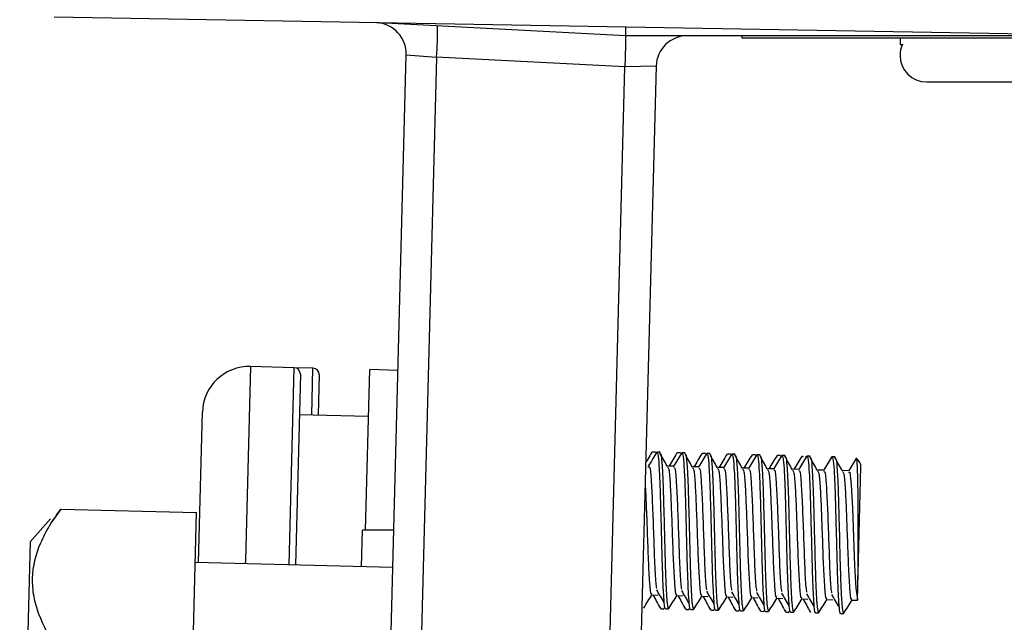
# Model space of a CAD drawing. Header units: millimetres. Extents: x 82 to 1002, y -172 to 1064.
# Tile 111 of 159: x 856 to 872, y 272 to 282. Entities that reach past the tile are written whole.
import ezdxf

# ---------------------------------------------------------------- set-up
doc = ezdxf.new("R2010")
doc.units = ezdxf.units.MM

msp = doc.modelspace()

# ---------------------------------------------------------------- linework, layer by layer
at = {"color": 7, "linetype": 'Continuous', "lineweight": 25}
for p, q in [((856.9, 282.119), (875.9, 281.787)), ((866.038, 281.818), (861.994, 282.03)), ((874.135, 281.818), (866.038, 281.818)), ((867.9, 281.778), (867.9, 281.818)), ((876.9, 281.778), (867.9, 281.778)), ((870.425, 281.778), (870.425, 281.678)), ((870.425, 281.678), (870.462, 281.678)), ((862.212, 269.414), (862.529, 281.514)), ((862.529, 281.514), (863.015, 281.476)), ((863.015, 281.476), (862.699, 269.401)), ((866.025, 281.318), (863.015, 281.476)), ((866.525, 281.331), (866.025, 281.318)), ((866.525, 281.331), (866.211, 269.309)), ((865.711, 269.322), (866.025, 281.318)), ((870.85, 281.078), (873.698, 281.078)), ((860.739, 276.509), (860.04, 276.528)), ((861.039, 276.501), (860.739, 276.509)), ((861.88, 273.912), (861.947, 276.478)), ((862.397, 276.466), (861.947, 276.478)), ((860.837, 276.407), (860.757, 273.353)), ((861.137, 276.399), (861.12, 275.749)), ((859.207, 273.394), (859.27, 275.797)), ((861.927, 275.728), (860.82, 275.757)), ((866.514, 275.158), (866.464, 275.159)), ((866.514, 275.143), (866.519, 275.148)), ((866.526, 275.141), (866.519, 275.153)), ((866.589, 275.156), (866.539, 275.157)), ((866.914, 275.147), (866.864, 275.148)), ((866.914, 275.133), (866.919, 275.137)), ((866.926, 275.13), (866.919, 275.143)), ((866.989, 275.145), (866.939, 275.147)), ((867.314, 275.137), (867.264, 275.138)), ((867.313, 275.122), (867.319, 275.127)), ((867.326, 275.12), (867.319, 275.132)), ((867.389, 275.135), (867.339, 275.136)), ((867.714, 275.126), (867.664, 275.128)), ((867.713, 275.112), (867.719, 275.116)), ((867.726, 275.109), (867.719, 275.122)), ((867.789, 275.124), (867.739, 275.126)), ((868.114, 275.116), (868.064, 275.117)), ((868.113, 275.101), (868.119, 275.106)), ((868.126, 275.099), (868.119, 275.111)), ((868.188, 275.114), (868.139, 275.115)), ((868.513, 275.105), (868.463, 275.107)), ((868.513, 275.091), (868.519, 275.095)), ((868.526, 275.088), (868.519, 275.101)), ((868.588, 275.103), (868.538, 275.105)), ((868.925, 275.078), (868.919, 275.09)), ((868.988, 275.093), (868.938, 275.094)), ((869.388, 275.082), (869.338, 275.084)), ((866.808, 274.933), (866.708, 274.936)), ((867.208, 274.923), (867.108, 274.925)), ((867.608, 274.912), (867.508, 274.915)), ((868.008, 274.902), (867.908, 274.905)), ((868.408, 274.891), (868.308, 274.894)), ((868.808, 274.881), (868.708, 274.884)), ((869.208, 274.871), (869.108, 274.873)), ((869.751, 273.005), (869.801, 274.922)), ((869.607, 274.86), (869.507, 274.863)), ((857.01, 274.248), (856.876, 274.062)), ((857.01, 274.248), (859.178, 274.192)), ((856.844, 274.091), (856.515, 273.724)), ((859.12, 271.956), (859.178, 274.192)), ((861.814, 273.325), (861.83, 273.912)), ((862.33, 273.912), (861.83, 273.912)), ((856.515, 273.724), (856.35, 267.407)), ((862.314, 273.312), (859.157, 273.395)), ((866.454, 272.875), (866.554, 272.872)), ((866.854, 272.864), (866.954, 272.862)), ((867.254, 272.854), (867.354, 272.851)), ((867.654, 272.844), (867.754, 272.841)), ((868.054, 272.833), (868.154, 272.83)), ((866.594, 272.674), (866.599, 272.668)), ((866.649, 272.669), (866.654, 272.666)), ((866.654, 272.657), (866.666, 272.676)), ((868.454, 272.823), (868.554, 272.82)), ((868.854, 272.812), (868.953, 272.809)), ((869.253, 272.802), (869.353, 272.799)), ((869.653, 272.791), (869.753, 272.789)), ((866.599, 272.655), (866.649, 272.653)), ((866.674, 272.653), (866.724, 272.651)), ((866.994, 272.664), (866.999, 272.657)), ((866.998, 272.644), (867.048, 272.643)), ((867.049, 272.658), (867.054, 272.656)), ((867.054, 272.647), (867.066, 272.666)), ((867.073, 272.642), (867.123, 272.641)), ((867.394, 272.653), (867.399, 272.647)), ((867.398, 272.634), (867.448, 272.632)), ((867.449, 272.648), (867.454, 272.645)), ((867.454, 272.636), (867.465, 272.655)), ((867.473, 272.632), (867.523, 272.63)), ((867.794, 272.643), (867.799, 272.636)), ((867.798, 272.623), (867.848, 272.622)), ((867.849, 272.637), (867.854, 272.635)), ((867.854, 272.626), (867.865, 272.645)), ((867.873, 272.621), (867.923, 272.62)), ((868.194, 272.632), (868.198, 272.626)), ((868.198, 272.613), (868.248, 272.611)), ((868.248, 272.627), (868.254, 272.624)), ((868.254, 272.616), (868.265, 272.634)), ((868.273, 272.611), (868.323, 272.609)), ((868.594, 272.622), (868.598, 272.615)), ((868.598, 272.602), (868.648, 272.601)), ((868.648, 272.616), (868.654, 272.614)), ((868.653, 272.605), (868.665, 272.624)), ((868.673, 272.6), (868.723, 272.599)), ((868.981, 272.639), (868.978, 272.633)), ((869.073, 272.59), (869.123, 272.588)), ((869.473, 272.579), (869.523, 272.578))]:
    msp.add_line(p, q, dxfattribs=at)
at = {"color": 8, "linetype": 'Continuous', "lineweight": 25}
for p, q in [((860.04, 276.528), (859.959, 273.433)), ((860.657, 273.356), (860.739, 276.509)), ((861.02, 275.752), (861.039, 276.501)), ((859.959, 273.433), (859.957, 273.374))]:
    msp.add_line(p, q, dxfattribs=at)
at = {"color": 7, "linetype": 'Continuous', "lineweight": 25, "flags": 128}
msp.add_lwpolyline([(869.606, 274.833), (869.62, 274.836), (869.644, 274.634), (869.663, 274.265), (869.681, 273.801), (869.698, 273.347), (869.719, 272.986), (869.743, 272.804), (869.745, 272.797), (869.745, 272.797)], dxfattribs=at)
at = {"color": 7, "linetype": 'Continuous', "lineweight": 25}
for centre, radius, start, end in [((862.029, 281.527), 0.5, 358.5, 87), ((858.246, 281.851), 4.784, 355.5055, 1.4945), ((867.025, 281.318), 0.5, 90, 178.5), ((870.85, 281.503), 0.425, 155.0414, 180.0565), ((870.85, 281.503), 0.425, 180.0565, 270), ((860.02, 275.778), 0.75, 88.5, 178.5), ((860.737, 276.409), 0.1, 358.5, 88.5), ((861.037, 276.401), 0.1, 358.5, 88.5), ((869.651, 274.925), 0.15, 358.5, 57.3069)]:
    msp.add_arc(centre, radius, start, end, dxfattribs=at)
msp.add_ellipse((866.044, 282.068), major_axis=(0.007, 0.25), ratio=0.026168, start_param=2.020949, end_param=3.140907, dxfattribs=at)
for points, knots in [([(866.038, 281.818), (866.038, 281.818), (866.038, 281.805), (866.037, 281.755), (866.036, 281.718), (866.034, 281.625), (866.033, 281.57), (866.03, 281.45), (866.028, 281.384), (866.025, 281.318)], [0, 0, 0, 0, 0.25, 0.25, 0.5, 0.5, 0.75, 0.75, 1, 1, 1, 1]), ([(866.459, 275.156), (866.437, 275.12), (866.404, 275.066), (866.371, 275.012), (866.359, 274.994)], [0, 0, 0, 0, 0.661001, 1, 1, 1, 1]), ([(866.532, 275.151), (866.51, 275.115), (866.466, 275.044), (866.422, 274.972), (866.4, 274.936)], [0, 0, 0, 0, 0.500183, 1, 1, 1, 1]), ([(866.532, 275.137), (866.534, 275.144), (866.544, 275.183), (866.558, 275.107), (866.575, 274.906), (866.589, 274.576), (866.599, 274.169), (866.611, 273.731), (866.621, 273.314), (866.635, 272.964), (866.65, 272.737), (866.664, 272.636), (866.673, 272.659), (866.674, 272.662)], [0, 0, 0, 0, 0.026396, 0.132018, 0.238825, 0.345405, 0.451235, 0.558516, 0.663765, 0.771262, 0.876546, 0.983772, 1, 1, 1, 1]), ([(866.703, 274.932), (866.683, 274.969), (866.643, 275.041), (866.603, 275.114), (866.583, 275.15)], [0, 0, 0, 0, 0.499965, 1, 1, 1, 1]), ([(866.589, 275.142), (866.594, 275.139), (866.607, 275.133), (866.622, 274.953), (866.637, 274.651), (866.647, 274.254), (866.659, 273.82), (866.668, 273.393), (866.682, 273.029), (866.693, 272.832), (866.705, 272.701), (866.714, 272.635), (866.723, 272.657), (866.724, 272.66)], [0, 0, 0, 0, 0.081662, 0.191191, 0.30182, 0.410586, 0.52157, 0.630207, 0.74104, 0.850185, 0.875356, 0.984683, 1, 1, 1, 1]), ([(866.859, 275.145), (866.837, 275.109), (866.793, 275.038), (866.749, 274.967), (866.727, 274.931)], [0, 0, 0, 0, 0.50018, 1, 1, 1, 1]), ([(866.932, 275.14), (866.91, 275.105), (866.866, 275.033), (866.822, 274.962), (866.8, 274.926)], [0, 0, 0, 0, 0.500183, 1, 1, 1, 1]), ([(866.932, 275.126), (866.934, 275.134), (866.944, 275.173), (866.958, 275.096), (866.975, 274.896), (866.989, 274.565), (866.999, 274.158), (867.011, 273.721), (867.021, 273.303), (867.035, 272.953), (867.049, 272.726), (867.063, 272.626), (867.072, 272.649), (867.074, 272.652)], [0, 0, 0, 0, 0.026396, 0.132018, 0.238825, 0.345405, 0.451235, 0.558516, 0.663765, 0.771262, 0.876546, 0.983772, 1, 1, 1, 1]), ([(867.103, 274.922), (867.083, 274.958), (867.043, 275.031), (867.003, 275.103), (866.983, 275.14)], [0, 0, 0, 0, 0.499965, 1, 1, 1, 1]), ([(866.988, 275.131), (866.994, 275.129), (867.006, 275.123), (867.021, 274.942), (867.036, 274.64), (867.047, 274.244), (867.059, 273.81), (867.068, 273.383), (867.082, 273.018), (867.092, 272.821), (867.105, 272.69), (867.116, 272.621), (867.126, 272.653), (867.13, 272.663)], [0, 0, 0, 0, 0.079406, 0.185909, 0.293483, 0.399244, 0.507161, 0.612797, 0.720568, 0.826699, 0.851174, 0.957481, 1, 1, 1, 1]), ([(867.259, 275.135), (867.237, 275.099), (867.193, 275.028), (867.149, 274.956), (867.127, 274.92)], [0, 0, 0, 0, 0.50018, 1, 1, 1, 1]), ([(867.332, 275.13), (867.31, 275.094), (867.266, 275.023), (867.222, 274.951), (867.2, 274.916)], [0, 0, 0, 0, 0.500183, 1, 1, 1, 1]), ([(867.332, 275.116), (867.334, 275.124), (867.344, 275.163), (867.358, 275.086), (867.375, 274.885), (867.388, 274.555), (867.399, 274.148), (867.411, 273.71), (867.42, 273.293), (867.435, 272.943), (867.449, 272.716), (867.463, 272.615), (867.472, 272.638), (867.473, 272.641)], [0, 0, 0, 0, 0.026396, 0.132018, 0.238825, 0.345405, 0.451235, 0.558516, 0.663765, 0.771262, 0.876546, 0.983772, 1, 1, 1, 1]), ([(867.502, 274.911), (867.482, 274.948), (867.443, 275.02), (867.403, 275.093), (867.383, 275.129)], [0, 0, 0, 0, 0.499965, 1, 1, 1, 1]), ([(867.388, 275.121), (867.394, 275.118), (867.406, 275.112), (867.421, 274.932), (867.436, 274.63), (867.447, 274.234), (867.459, 273.799), (867.468, 273.372), (867.482, 273.008), (867.492, 272.811), (867.505, 272.68), (867.515, 272.61), (867.526, 272.643), (867.529, 272.652)], [0, 0, 0, 0, 0.079406, 0.185909, 0.293483, 0.399244, 0.507161, 0.612797, 0.720568, 0.826699, 0.851174, 0.957481, 1, 1, 1, 1]), ([(867.659, 275.124), (867.637, 275.088), (867.593, 275.017), (867.549, 274.946), (867.527, 274.91)], [0, 0, 0, 0, 0.50018, 1, 1, 1, 1]), ([(867.732, 275.119), (867.71, 275.084), (867.666, 275.012), (867.622, 274.941), (867.6, 274.905)], [0, 0, 0, 0, 0.500183, 1, 1, 1, 1]), ([(867.732, 275.105), (867.734, 275.113), (867.744, 275.152), (867.758, 275.075), (867.775, 274.875), (867.788, 274.544), (867.799, 274.138), (867.811, 273.7), (867.82, 273.282), (867.834, 272.932), (867.849, 272.705), (867.863, 272.605), (867.872, 272.628), (867.873, 272.631)], [0, 0, 0, 0, 0.026396, 0.132018, 0.238825, 0.345405, 0.451235, 0.558516, 0.663765, 0.771262, 0.876546, 0.983772, 1, 1, 1, 1]), ([(867.902, 274.901), (867.882, 274.937), (867.842, 275.01), (867.802, 275.083), (867.782, 275.119)], [0, 0, 0, 0, 0.499965, 1, 1, 1, 1]), ([(867.788, 275.11), (867.794, 275.108), (867.806, 275.102), (867.821, 274.922), (867.836, 274.619), (867.847, 274.223), (867.858, 273.789), (867.868, 273.362), (867.881, 272.997), (867.892, 272.801), (867.905, 272.669), (867.915, 272.6), (867.926, 272.633), (867.929, 272.642)], [0, 0, 0, 0, 0.079406, 0.185909, 0.293483, 0.399244, 0.507161, 0.612797, 0.720568, 0.826699, 0.851174, 0.957481, 1, 1, 1, 1]), ([(868.059, 275.114), (868.037, 275.078), (867.993, 275.007), (867.949, 274.935), (867.927, 274.9)], [0, 0, 0, 0, 0.50018, 1, 1, 1, 1]), ([(868.132, 275.109), (868.11, 275.073), (868.066, 275.002), (868.022, 274.93), (868, 274.895)], [0, 0, 0, 0, 0.500183, 1, 1, 1, 1]), ([(868.131, 275.095), (868.133, 275.103), (868.144, 275.142), (868.157, 275.065), (868.175, 274.864), (868.188, 274.534), (868.199, 274.127), (868.21, 273.69), (868.22, 273.272), (868.234, 272.922), (868.249, 272.695), (868.263, 272.594), (868.272, 272.617), (868.273, 272.62)], [0, 0, 0, 0, 0.0263964, 0.1320184, 0.2388247, 0.3454048, 0.4512355, 0.558516, 0.6637649, 0.7712624, 0.8765463, 0.9837716, 1, 1, 1, 1]), ([(868.302, 274.89), (868.282, 274.927), (868.242, 274.999), (868.202, 275.072), (868.182, 275.108)], [0, 0, 0, 0, 0.499965, 1, 1, 1, 1]), ([(868.188, 275.1), (868.193, 275.097), (868.206, 275.092), (868.221, 274.911), (868.236, 274.609), (868.246, 274.213), (868.258, 273.778), (868.268, 273.351), (868.281, 272.987), (868.292, 272.79), (868.304, 272.659), (868.315, 272.589), (868.326, 272.622), (868.329, 272.631)], [0, 0, 0, 0, 0.079406, 0.185909, 0.293483, 0.399244, 0.507161, 0.612797, 0.720568, 0.826699, 0.851174, 0.957481, 1, 1, 1, 1]), ([(868.459, 275.103), (868.437, 275.068), (868.393, 274.996), (868.349, 274.925), (868.327, 274.889)], [0, 0, 0, 0, 0.50018, 1, 1, 1, 1]), ([(868.532, 275.098), (868.51, 275.063), (868.466, 274.991), (868.422, 274.92), (868.4, 274.884)], [0, 0, 0, 0, 0.500183, 1, 1, 1, 1]), ([(868.531, 275.084), (868.533, 275.092), (868.544, 275.131), (868.557, 275.054), (868.575, 274.854), (868.588, 274.523), (868.599, 274.117), (868.61, 273.679), (868.62, 273.261), (868.634, 272.911), (868.649, 272.685), (868.663, 272.584), (868.672, 272.607), (868.673, 272.61)], [0, 0, 0, 0, 0.026396, 0.132018, 0.238825, 0.345405, 0.451235, 0.558516, 0.663765, 0.771262, 0.876546, 0.983772, 1, 1, 1, 1]), ([(868.702, 274.88), (868.682, 274.916), (868.642, 274.989), (868.602, 275.062), (868.582, 275.098)], [0, 0, 0, 0, 0.499965, 1, 1, 1, 1]), ([(868.588, 275.089), (868.593, 275.087), (868.606, 275.081), (868.621, 274.901), (868.636, 274.598), (868.646, 274.202), (868.658, 273.768), (868.668, 273.341), (868.681, 272.976), (868.692, 272.78), (868.704, 272.648), (868.715, 272.579), (868.726, 272.612), (868.729, 272.621)], [0, 0, 0, 0, 0.079406, 0.185909, 0.293483, 0.399244, 0.507161, 0.612797, 0.720568, 0.826699, 0.851174, 0.957481, 1, 1, 1, 1]), ([(868.858, 275.093), (868.836, 275.057), (868.792, 274.986), (868.748, 274.914), (868.726, 274.879)], [0, 0, 0, 0, 0.50018, 1, 1, 1, 1]), ([(868.932, 275.088), (868.91, 275.052), (868.866, 274.981), (868.822, 274.909), (868.8, 274.874)], [0, 0, 0, 0, 0.500183, 1, 1, 1, 1]), ([(868.858, 275.077), (868.861, 275.09), (868.866, 275.106), (868.869, 275.089), (868.869, 275.086)], [0, 0, 0, 0, 0.854952, 1, 1, 1, 1]), ([(868.931, 275.074), (868.933, 275.082), (868.943, 275.121), (868.957, 275.044), (868.974, 274.843), (868.988, 274.513), (868.999, 274.106), (869.01, 273.669), (869.02, 273.251), (869.034, 272.901), (869.049, 272.674), (869.063, 272.573), (869.072, 272.596), (869.073, 272.599)], [0, 0, 0, 0, 0.026396, 0.132018, 0.238825, 0.345405, 0.451235, 0.558516, 0.663765, 0.771262, 0.876546, 0.983772, 1, 1, 1, 1]), ([(869.102, 274.869), (869.082, 274.906), (869.042, 274.979), (869.002, 275.051), (868.982, 275.087)], [0, 0, 0, 0, 0.499965, 1, 1, 1, 1]), ([(868.988, 275.079), (868.993, 275.076), (869.006, 275.071), (869.021, 274.89), (869.036, 274.588), (869.046, 274.192), (869.058, 273.757), (869.068, 273.33), (869.081, 272.966), (869.092, 272.769), (869.104, 272.638), (869.115, 272.569), (869.126, 272.601), (869.129, 272.61)], [0, 0, 0, 0, 0.079406, 0.185909, 0.293483, 0.399244, 0.507161, 0.612797, 0.720568, 0.826699, 0.851174, 0.957481, 1, 1, 1, 1]), ([(869.331, 275.077), (869.309, 275.042), (869.265, 274.97), (869.221, 274.899), (869.199, 274.863)], [0, 0, 0, 0, 0.500183, 1, 1, 1, 1]), ([(869.331, 275.063), (869.333, 275.071), (869.343, 275.11), (869.357, 275.033), (869.374, 274.833), (869.388, 274.502), (869.398, 274.096), (869.41, 273.658), (869.42, 273.24), (869.434, 272.891), (869.449, 272.664), (869.463, 272.563), (869.472, 272.586), (869.473, 272.589)], [0, 0, 0, 0, 0.026396, 0.132018, 0.238825, 0.345405, 0.451235, 0.558516, 0.663765, 0.771262, 0.876546, 0.983772, 1, 1, 1, 1]), ([(869.502, 274.859), (869.482, 274.895), (869.442, 274.968), (869.402, 275.041), (869.382, 275.077)], [0, 0, 0, 0, 0.499965, 1, 1, 1, 1]), ([(869.388, 275.068), (869.393, 275.066), (869.406, 275.06), (869.421, 274.88), (869.436, 274.577), (869.446, 274.181), (869.458, 273.747), (869.467, 273.32), (869.481, 272.955), (869.492, 272.759), (869.504, 272.627), (869.515, 272.558), (869.526, 272.591), (869.529, 272.6)], [0, 0, 0, 0, 0.079406, 0.185909, 0.293483, 0.399244, 0.507161, 0.612797, 0.720568, 0.826699, 0.851174, 0.957481, 1, 1, 1, 1]), ([(869.731, 275.067), (869.709, 275.031), (869.665, 274.96), (869.621, 274.888), (869.599, 274.853)], [0, 0, 0, 0, 0.500183, 1, 1, 1, 1]), ([(869.751, 273.005), (869.752, 273.072), (869.754, 273.206), (869.756, 273.497), (869.757, 273.842), (869.756, 274.222), (869.754, 274.572), (869.748, 274.857), (869.738, 275.021), (869.729, 275.082), (869.722, 275.048), (869.721, 275.045)], [0, 0, 0, 0, 0.102456, 0.204797, 0.325933, 0.45443, 0.584321, 0.716893, 0.851913, 0.987355, 1, 1, 1, 1]), ([(866.4, 274.914), (866.407, 274.926), (866.425, 274.953), (866.446, 274.742), (866.465, 274.365), (866.483, 273.884), (866.498, 273.418), (866.515, 273.084), (866.527, 273.006), (866.531, 272.98)], [0, 0, 0, 0, 0.116455, 0.277004, 0.437325, 0.599289, 0.758968, 0.921098, 1, 1, 1, 1]), ([(866.708, 274.92), (866.715, 274.915), (866.731, 274.902), (866.751, 274.663), (866.766, 274.301), (866.783, 273.861), (866.798, 273.401), (866.819, 273.042), (866.837, 272.859), (866.851, 272.883), (866.855, 272.89)], [0, 0, 0, 0, 0.109136, 0.248105, 0.376743, 0.507543, 0.652813, 0.800313, 0.945952, 1, 1, 1, 1]), ([(866.807, 274.906), (866.812, 274.912), (866.827, 274.93), (866.846, 274.729), (866.865, 274.356), (866.882, 273.873), (866.898, 273.407), (866.915, 273.073), (866.927, 272.995), (866.931, 272.97)], [0, 0, 0, 0, 0.07774, 0.245324, 0.41267, 0.58173, 0.748407, 0.917641, 1, 1, 1, 1]), ([(867.108, 274.91), (867.115, 274.904), (867.131, 274.891), (867.15, 274.652), (867.166, 274.29), (867.183, 273.85), (867.198, 273.391), (867.219, 273.032), (867.237, 272.848), (867.251, 272.873), (867.255, 272.879)], [0, 0, 0, 0, 0.109136, 0.248105, 0.376743, 0.507543, 0.652813, 0.800313, 0.945952, 1, 1, 1, 1]), ([(867.207, 274.896), (867.212, 274.901), (867.227, 274.92), (867.246, 274.719), (867.265, 274.345), (867.282, 273.862), (867.298, 273.397), (867.315, 273.063), (867.327, 272.985), (867.331, 272.959)], [0, 0, 0, 0, 0.07774, 0.245324, 0.41267, 0.58173, 0.748407, 0.917641, 1, 1, 1, 1]), ([(867.508, 274.899), (867.515, 274.894), (867.53, 274.881), (867.55, 274.642), (867.566, 274.28), (867.583, 273.84), (867.598, 273.38), (867.619, 273.021), (867.637, 272.838), (867.651, 272.862), (867.654, 272.869)], [0, 0, 0, 0, 0.1091358, 0.2481052, 0.3767428, 0.507543, 0.6528134, 0.8003133, 0.9459523, 1, 1, 1, 1]), ([(867.607, 274.885), (867.612, 274.891), (867.627, 274.909), (867.645, 274.708), (867.664, 274.335), (867.682, 273.852), (867.698, 273.387), (867.715, 273.053), (867.727, 272.974), (867.731, 272.949)], [0, 0, 0, 0, 0.07774, 0.245324, 0.41267, 0.58173, 0.748407, 0.917641, 1, 1, 1, 1]), ([(867.907, 274.889), (867.914, 274.883), (867.93, 274.87), (867.95, 274.631), (867.966, 274.269), (867.983, 273.829), (867.998, 273.37), (868.019, 273.011), (868.036, 272.827), (868.05, 272.852), (868.054, 272.858)], [0, 0, 0, 0, 0.1091358, 0.2481052, 0.3767428, 0.507543, 0.6528134, 0.8003133, 0.9459523, 1, 1, 1, 1]), ([(868.007, 274.875), (868.012, 274.88), (868.027, 274.899), (868.045, 274.698), (868.064, 274.324), (868.082, 273.841), (868.098, 273.376), (868.115, 273.042), (868.127, 272.964), (868.131, 272.938)], [0, 0, 0, 0, 0.07774, 0.245324, 0.41267, 0.58173, 0.748407, 0.917641, 1, 1, 1, 1]), ([(868.307, 274.878), (868.314, 274.873), (868.33, 274.86), (868.35, 274.621), (868.366, 274.259), (868.383, 273.819), (868.398, 273.359), (868.419, 273), (868.436, 272.817), (868.45, 272.841), (868.454, 272.848)], [0, 0, 0, 0, 0.109136, 0.248105, 0.376743, 0.507543, 0.652813, 0.800313, 0.945952, 1, 1, 1, 1]), ([(868.407, 274.864), (868.412, 274.87), (868.427, 274.889), (868.445, 274.687), (868.464, 274.314), (868.482, 273.831), (868.498, 273.366), (868.514, 273.032), (868.527, 272.953), (868.531, 272.928)], [0, 0, 0, 0, 0.07774, 0.245324, 0.41267, 0.58173, 0.748407, 0.917641, 1, 1, 1, 1]), ([(868.707, 274.868), (868.714, 274.862), (868.73, 274.849), (868.75, 274.61), (868.766, 274.248), (868.782, 273.808), (868.797, 273.349), (868.819, 272.99), (868.836, 272.807), (868.85, 272.831), (868.854, 272.837)], [0, 0, 0, 0, 0.109136, 0.248105, 0.376743, 0.507543, 0.652813, 0.800313, 0.945952, 1, 1, 1, 1]), ([(868.807, 274.854), (868.811, 274.86), (868.826, 274.878), (868.845, 274.677), (868.864, 274.303), (868.882, 273.821), (868.898, 273.355), (868.914, 273.021), (868.927, 272.943), (868.931, 272.917)], [0, 0, 0, 0, 0.07774, 0.245324, 0.41267, 0.58173, 0.748407, 0.917641, 1, 1, 1, 1]), ([(869.107, 274.858), (869.114, 274.852), (869.13, 274.839), (869.15, 274.6), (869.166, 274.238), (869.182, 273.798), (869.197, 273.338), (869.218, 272.979), (869.236, 272.796), (869.25, 272.82), (869.254, 272.827)], [0, 0, 0, 0, 0.109136, 0.248105, 0.376743, 0.507543, 0.652813, 0.800313, 0.945952, 1, 1, 1, 1]), ([(869.207, 274.843), (869.211, 274.849), (869.226, 274.868), (869.245, 274.666), (869.264, 274.293), (869.282, 273.81), (869.297, 273.345), (869.314, 273.011), (869.326, 272.932), (869.331, 272.907)], [0, 0, 0, 0, 0.07774, 0.245324, 0.41267, 0.58173, 0.748407, 0.917641, 1, 1, 1, 1]), ([(869.507, 274.847), (869.514, 274.841), (869.53, 274.828), (869.55, 274.589), (869.565, 274.227), (869.582, 273.787), (869.597, 273.328), (869.618, 272.969), (869.636, 272.786), (869.65, 272.81), (869.654, 272.816)], [0, 0, 0, 0, 0.1091358, 0.2481052, 0.3767428, 0.507543, 0.6528134, 0.8003133, 0.9459523, 1, 1, 1, 1]), ([(866.35, 274.647), (866.356, 274.537), (866.367, 274.316), (866.383, 273.87), (866.398, 273.412), (866.419, 273.053), (866.437, 272.869), (866.451, 272.894), (866.455, 272.9)], [0, 0, 0, 0, 0.171085, 0.345045, 0.538251, 0.734422, 0.928118, 1, 1, 1, 1]), ([(856.951, 272.013), (856.829, 272.194), (856.728, 272.379), (856.623, 272.661), (856.596, 272.756), (856.561, 272.949), (856.553, 273.047), (856.561, 273.335), (856.607, 273.523), (856.726, 273.8), (856.774, 273.892), (856.883, 274.072), (856.944, 274.161), (857.01, 274.248)], [0, 0, 0, 0, 0.25, 0.25, 0.375, 0.375, 0.5, 0.5, 0.75, 0.75, 0.875, 0.875, 1, 1, 1, 1]), ([(869.745, 272.797), (869.745, 272.799), (869.746, 272.818), (869.748, 272.889), (869.749, 272.94), (869.751, 273.005)], [0, 0, 0, 0, 0.5, 0.5, 1, 1, 1, 1]), ([(866.33, 272.666), (866.351, 272.702), (866.395, 272.773), (866.439, 272.845), (866.461, 272.88)], [0, 0, 0, 0, 0.500134, 1, 1, 1, 1]), ([(866.473, 272.879), (866.493, 272.842), (866.534, 272.769), (866.574, 272.695), (866.594, 272.658)], [0, 0, 0, 0, 0.49982, 1, 1, 1, 1]), ([(866.53, 272.956), (866.55, 272.922), (866.59, 272.853), (866.631, 272.784), (866.651, 272.75)], [0, 0, 0, 0, 0.499971, 1, 1, 1, 1]), ([(866.729, 272.656), (866.751, 272.692), (866.795, 272.763), (866.839, 272.834), (866.861, 272.87)], [0, 0, 0, 0, 0.500134, 1, 1, 1, 1]), ([(866.873, 272.868), (866.893, 272.832), (866.934, 272.758), (866.974, 272.684), (866.994, 272.648)], [0, 0, 0, 0, 0.49982, 1, 1, 1, 1]), ([(866.93, 272.945), (866.95, 272.911), (866.99, 272.843), (867.03, 272.774), (867.05, 272.739)], [0, 0, 0, 0, 0.499971, 1, 1, 1, 1]), ([(867.129, 272.645), (867.151, 272.681), (867.195, 272.752), (867.239, 272.824), (867.261, 272.859)], [0, 0, 0, 0, 0.500134, 1, 1, 1, 1]), ([(867.273, 272.858), (867.293, 272.821), (867.333, 272.748), (867.374, 272.674), (867.394, 272.637)], [0, 0, 0, 0, 0.49982, 1, 1, 1, 1]), ([(867.33, 272.935), (867.35, 272.901), (867.39, 272.832), (867.43, 272.763), (867.45, 272.729)], [0, 0, 0, 0, 0.499971, 1, 1, 1, 1]), ([(867.529, 272.635), (867.551, 272.671), (867.595, 272.742), (867.639, 272.813), (867.661, 272.849)], [0, 0, 0, 0, 0.500134, 1, 1, 1, 1]), ([(867.673, 272.848), (867.693, 272.811), (867.733, 272.737), (867.773, 272.664), (867.793, 272.627)], [0, 0, 0, 0, 0.49982, 1, 1, 1, 1]), ([(867.73, 272.925), (867.75, 272.89), (867.79, 272.822), (867.83, 272.753), (867.85, 272.719)], [0, 0, 0, 0, 0.499971, 1, 1, 1, 1]), ([(867.929, 272.625), (867.951, 272.66), (867.995, 272.732), (868.039, 272.803), (868.061, 272.838)], [0, 0, 0, 0, 0.500134, 1, 1, 1, 1]), ([(868.073, 272.837), (868.093, 272.8), (868.133, 272.727), (868.173, 272.653), (868.193, 272.616)], [0, 0, 0, 0, 0.49982, 1, 1, 1, 1]), ([(868.13, 272.914), (868.15, 272.88), (868.19, 272.811), (868.23, 272.742), (868.25, 272.708)], [0, 0, 0, 0, 0.499971, 1, 1, 1, 1]), ([(868.329, 272.614), (868.351, 272.65), (868.395, 272.721), (868.439, 272.792), (868.461, 272.828)], [0, 0, 0, 0, 0.500134, 1, 1, 1, 1]), ([(868.473, 272.827), (868.493, 272.79), (868.533, 272.716), (868.573, 272.643), (868.593, 272.606)], [0, 0, 0, 0, 0.49982, 1, 1, 1, 1]), ([(868.53, 272.904), (868.55, 272.869), (868.59, 272.801), (868.63, 272.732), (868.65, 272.698)], [0, 0, 0, 0, 0.499971, 1, 1, 1, 1]), ([(868.93, 272.893), (868.95, 272.859), (868.99, 272.79), (869.03, 272.722), (869.05, 272.687)], [0, 0, 0, 0, 0.499971, 1, 1, 1, 1]), ([(869.329, 272.883), (869.349, 272.848), (869.39, 272.78), (869.43, 272.711), (869.45, 272.677)], [0, 0, 0, 0, 0.499971, 1, 1, 1, 1]), ([(868.729, 272.604), (868.751, 272.639), (868.795, 272.711), (868.838, 272.782), (868.86, 272.817)], [0, 0, 0, 0, 0.500134, 1, 1, 1, 1]), ([(868.873, 272.816), (868.893, 272.779), (868.933, 272.706), (868.973, 272.632), (868.993, 272.595)], [0, 0, 0, 0, 0.49982, 1, 1, 1, 1]), ([(869.129, 272.593), (869.15, 272.629), (869.194, 272.7), (869.238, 272.771), (869.26, 272.807)], [0, 0, 0, 0, 0.500134, 1, 1, 1, 1]), ([(869.528, 272.583), (869.55, 272.618), (869.594, 272.69), (869.638, 272.761), (869.66, 272.797)], [0, 0, 0, 0, 0.500134, 1, 1, 1, 1])]:
    msp.add_open_spline(points, degree=3, knots=knots, dxfattribs=at)
msp.add_open_spline([(866.025, 281.318), (866.025, 281.318), (866.025, 281.318), (866.025, 281.318)], degree=3, dxfattribs=at)

doc.saveas('drawing.dxf')
